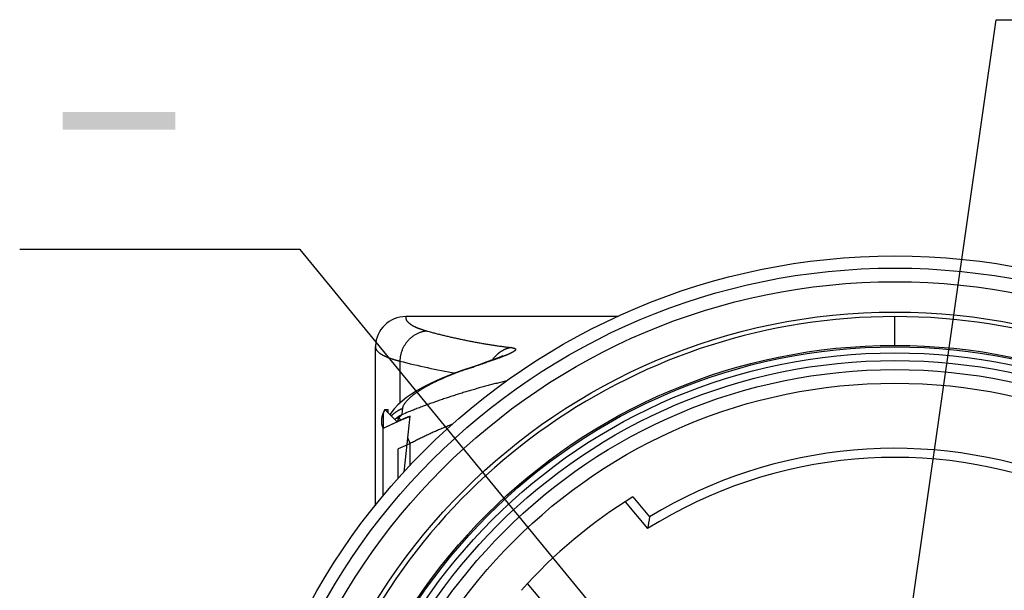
# Model space of a CAD drawing. Header units: millimetres. Extents: x 0 to 1300, y 0 to 891.
# Tile 9 of 124: x 395 to 444, y 287 to 315. Entities that reach past the tile are written whole.
import ezdxf

# ---------------------------------------------------------------- set-up
doc = ezdxf.new("R2010")
doc.units = ezdxf.units.MM
doc.header["$LTSCALE"] = 0.54643
doc.layers.add('NoLayerName_001', color=7, linetype='Continuous')
doc.layers.add('NoLayerName_003', color=7, linetype='Continuous')
doc.styles.get("Standard").update_dxf_attribs({"font": 'txt', "bigfont": 'extfont2'})
doc.dimstyles.get("Standard").update_dxf_attribs({"dimtxt": 2.5, "dimasz": 2.5, "dimexe": 1, "dimexo": 1, "dimtad": 1, "dimdec": 3, "dimzin": 0, "dimdsep": 46, "dimtxsty": 'Standard', "dimcen": 2.5, "dimadec": 3, "dimazin": 0, "dimtfac": 0.75, "dimtdec": 3, "dimtmove": 0, "dimatfit": 3, "dimfxl": 1, "dimarcsym": 0})

msp = doc.modelspace()

# ---------------------------------------------------------------- linework, layer by layer
at = {"layer": 'NoLayerName_001', "color": 7, "linetype": 'Continuous', "lineweight": 25}
for p, q in [((425.0695, 291.2629), (426.1881, 289.9298)), ((425.454, 291.5047), (426.2828, 290.5169)), ((421.362, 285.8803), (420.2434, 287.2133))]:
    msp.add_line(p, q, dxfattribs=at)
for radius in [31.725, 26.7]:
    msp.add_circle((438.436, 270.4327), radius, dxfattribs=at)
for centre, radius, start, end in [((438.436, 270.4327), 23.475, 68.82138, 121.17862), ((438.436, 270.4327), 23.025, 67.86317, 122.13683), ((438.436, 270.4327), 24.75, 121.6364, 138.3636), ((496.445, 278.8867), 71.1195, 170.588157, 171.067268)]:
    msp.add_arc(centre, radius, start, end, dxfattribs=at)
at = {"layer": 'NoLayerName_003', "color": 7, "linetype": 'Continuous', "lineweight": 25}
for p, q in [((424.7488, 300.4327), (414.211, 300.4327)), ((412.7119, 298.9813), (412.711, 298.9257)), ((412.711, 291.0634), (412.711, 298.9255)), ((417.8443, 298.0502), (417.4527, 297.9171)), ((418.1796, 298.1667), (417.8443, 298.0502)), ((417.2427, 297.8467), (416.984, 297.7581)), ((417.4527, 297.9171), (417.2427, 297.8466)), ((413.4664, 295.6412), (413.4233, 295.5711)), ((413.6344, 295.8565), (413.4664, 295.6412))]:
    msp.add_line(p, q, dxfattribs=at)
at = {"layer": 'NoLayerName_003', "color": 8, "linetype": 'Continuous', "lineweight": 25}
for p, q in [((438.436, 299.0077), (438.436, 300.4327)), ((413.9204, 298.2271), (413.9204, 296.1446)), ((417.3603, 297.8701), (417.2427, 297.8467)), ((413.9499, 295.2913), (413.8932, 295.425)), ((414.2817, 294.0802), (414.1806, 294.0368)), ((414.436, 294.1459), (414.3188, 294.4222)), ((414.436, 293.0474), (414.436, 294.1459)), ((414.1806, 294.0368), (413.836, 293.8894)), ((413.836, 292.3982), (413.836, 293.8894))]:
    msp.add_line(p, q, dxfattribs=at)
at = {"layer": 'NoLayerName_003', "color": 6, "linetype": 'Continuous', "lineweight": 25}
for p in [(413.086, 295.5456), (413.7783, 295.2143)]:
    msp.add_line(p, (413.086, 294.8967), dxfattribs=at)
at = {"layer": 'NoLayerName_003', "color": 2, "linetype": 'Continuous', "lineweight": 25}
for p, q in [((413.1692, 295.8265), (413.7783, 295.2143)), ((413.1692, 295.8265), (413.3317, 295.8265)), ((413.3317, 295.6632), (413.3317, 295.8265)), ((414.1347, 292.7213), (414.436, 295.5057)), ((414.2161, 295.4094), (414.326, 295.4577)), ((414.326, 295.4577), (414.436, 295.5057))]:
    msp.add_line(p, q, dxfattribs=at)
at = {"layer": 'NoLayerName_003', "color": 30, "linetype": 'Continuous', "lineweight": 25}
for p, q in [((413.086, 294.9023), (413.9969, 295.3123)), ((413.9969, 295.3123), (414.2439, 295.4216)), ((413.086, 291.5391), (413.086, 294.8967))]:
    msp.add_line(p, q, dxfattribs=at)
at = {"layer": 'NoLayerName_003', "color": 7, "linetype": 'Continuous', "lineweight": 25}
for points in [[(419.0227, 298.493), (419.0267, 298.4953), (419.013, 298.4883), (418.9799, 298.4726), (418.93, 298.4504), (418.8639, 298.4224), (418.7835, 298.3898), (418.689, 298.3529), (418.5815, 298.3121), (418.4608, 298.2675), (418.3269, 298.2191), (418.1796, 298.1667)], [(416.984, 297.7581), (416.544, 297.5976), (416.133, 297.4347), (415.751, 297.2697), (415.3979, 297.1032), (415.0727, 296.9353), (414.7748, 296.7661), (414.5021, 296.5947), (414.253, 296.42), (414.0261, 296.2404)], [(414.0261, 296.2404), (413.8207, 296.0542), (413.6344, 295.8565)]]:
    msp.add_lwpolyline(points, dxfattribs=at)
for radius in [33, 30.225, 28.575, 28.5]:
    msp.add_circle((438.436, 270.4327), radius, dxfattribs=at)
at = {"layer": 'NoLayerName_003', "color": 8, "linetype": 'Continuous', "lineweight": 25}
for radius in [32.4, 28.2, 27.8237, 27.3748]:
    msp.add_circle((438.436, 270.4327), radius, dxfattribs=at)
at = {"layer": 'NoLayerName_003', "color": 7, "linetype": 'Continuous', "lineweight": 25}
for centre, radius, start, end in [((438.436, 270.4327), 30, 20.13421, 159.86579), ((414.2111, 298.9328), 1.4999, 90.00043, 178.14637)]:
    msp.add_arc(centre, radius, start, end, dxfattribs=at)
at = {"layer": 'NoLayerName_003', "color": 8, "linetype": 'Continuous', "lineweight": 25}
for centre, radius, start, end in [((419.7462, 297.4401), 1.5028, 131.3093, 145.60125), ((421.8547, 328.684), 31.4734, 255.39849, 260.51262), ((379.1378, 412.2322), 120.5804, 288.480847, 288.609435), ((423.1625, 280.4895), 18.3235, 108.8365, 109.58706), ((423.4748, 279.5777), 19.2873, 108.48304, 108.83995), ((414.5556, 294.4911), 1.4715, 135.07539, 136.45886), ((414.5541, 294.4926), 1.4693, 133.47557, 135.07543), ((414.7897, 294.0718), 1.6861, 117.40712, 128.36637), ((566.2323, 279.2637), 153.0895, 173.770844, 173.886057), ((424.807, 269.9824), 27.7696, 112.11588, 112.87223), ((414.8131, 294.0405), 1.7249, 128.33086, 131.33319), ((436.9187, 241.1733), 57.5462, 112.997331, 113.164327)]:
    msp.add_arc(centre, radius, start, end, dxfattribs=at)
at = {"layer": 'NoLayerName_003', "color": 2, "linetype": 'Continuous', "lineweight": 25}
msp.add_arc((437.0033, 243.6813), 56.5248, 113.77438, 114.26022, dxfattribs=at)
at = {"layer": 'NoLayerName_003', "color": 30, "linetype": 'Continuous', "lineweight": 25}
msp.add_arc((437.0714, 243.5271), 56.6934, 113.53188, 113.74384, dxfattribs=at)
at = {"layer": 'NoLayerName_003', "color": 8, "linetype": 'Continuous', "lineweight": 25}
for points, knots in [([(414.2115, 300.4327), (414.2103, 300.4215), (414.2067, 300.399), (414.2085, 300.3648), (414.2142, 300.3313), (414.2246, 300.2988), (414.2385, 300.2677), (414.2554, 300.2382), (414.2747, 300.2103), (414.296, 300.1839), (414.319, 300.1589), (414.3432, 300.1352), (414.3685, 300.1127), (414.3947, 300.0912), (414.4217, 300.0708), (414.4493, 300.0511), (414.4774, 300.0323), (414.506, 300.0141), (414.535, 299.9967), (414.5644, 299.98), (414.5942, 299.9638), (414.6243, 299.9483), (414.6547, 299.9333), (414.6854, 299.9188), (414.7163, 299.9047), (414.7474, 299.8911), (414.7787, 299.8779), (414.8101, 299.8651), (414.8416, 299.8526), (414.8732, 299.8404), (414.9049, 299.8286), (414.9368, 299.817), (414.9687, 299.8058), (415.0007, 299.7949), (415.0328, 299.7842), (415.065, 299.7738), (415.0973, 299.7637), (415.1297, 299.7539), (415.1621, 299.7442), (415.1838, 299.738), (415.1946, 299.7349)], [0, 0, 0, 0, 0.0339135, 0.0679797, 0.1020138, 0.1359553, 0.1699289, 0.2039005, 0.2377987, 0.2716926, 0.3056018, 0.3394868, 0.3733458, 0.4072049, 0.4410694, 0.4749255, 0.5087639, 0.5425983, 0.5764406, 0.610299, 0.6441781, 0.6780794, 0.712001, 0.7459387, 0.7798854, 0.8138317, 0.8477664, 0.88168, 0.9155742, 0.9494521, 0.9833169, 1.0171712, 1.0510173, 1.0848572, 1.1186924, 1.1525245, 1.1863544, 1.2201829, 1.2540105, 1.2878375, 1.2878375, 1.2878375, 1.2878375]), ([(415.2598, 299.7167), (415.2357, 299.7138), (415.1875, 299.709), (415.1157, 299.6962), (415.0446, 299.68), (414.9742, 299.6601), (414.905, 299.6367), (414.8369, 299.6097), (414.7704, 299.5793), (414.7055, 299.5455), (414.6425, 299.5085), (414.5815, 299.4685), (414.5225, 299.4255), (414.4657, 299.3796), (414.4112, 299.3311), (414.3592, 299.28), (414.3096, 299.2264), (414.2627, 299.1706), (414.2185, 299.1126), (414.177, 299.0526), (414.1384, 298.9907), (414.1027, 298.927), (414.0701, 298.8617), (414.0404, 298.795), (414.014, 298.7268), (413.9907, 298.6576), (413.9707, 298.5873), (413.9539, 298.5162), (413.9403, 298.4444), (413.9302, 298.3722), (413.9231, 298.2998), (413.9216, 298.2513), (413.9204, 298.2271)], [0, 0, 0, 0, 0.0726518, 0.1454719, 0.218433, 0.2915001, 0.3646334, 0.4377899, 0.510926, 0.584003, 0.6570233, 0.7300085, 0.8029731, 0.8759252, 0.9488679, 1.0218001, 1.0947183, 1.1676235, 1.2405282, 1.3134425, 1.3863737, 1.4593273, 1.5323072, 1.6053179, 1.6783632, 1.7514328, 1.8245024, 1.8975442, 1.970529, 2.0434271, 2.11621, 2.1888514, 2.1888514, 2.1888514, 2.1888514]), ([(415.1946, 299.7349), (415.2055, 299.7318), (415.2271, 299.7256), (415.2489, 299.7197), (415.2598, 299.7167)], [0, 0, 0, 0, 0.033826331, 0.067651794, 0.067651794, 0.067651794, 0.067651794]), ([(415.2598, 299.7167), (415.3281, 299.6983), (415.4648, 299.6613), (415.6703, 299.6078), (415.8761, 299.5555), (416.0823, 299.5047), (416.2889, 299.4554), (416.4958, 299.4075), (416.7032, 299.3611), (416.9108, 299.3163), (417.1189, 299.2729), (417.3272, 299.231), (417.5358, 299.1907), (417.7448, 299.1519), (417.954, 299.1146), (418.1634, 299.079), (418.3732, 299.0448), (418.5831, 299.0123), (418.7933, 298.9813), (419.0037, 298.952), (419.2143, 298.9242), (419.3548, 298.9071), (419.4251, 298.8984)], [0, 0, 0, 0, 0.2123475, 0.4246939, 0.6370469, 0.8494145, 1.061805, 1.2742251, 1.4866721, 1.6991404, 1.911625, 2.1241207, 2.3366227, 2.5491262, 2.7616266, 2.9741195, 3.1866008, 3.3990664, 3.6115124, 3.8239353, 4.0363315, 4.2486979, 4.2486979, 4.2486979, 4.2486979]), ([(412.711, 298.9255), (412.7111, 298.9235), (412.7111, 298.9193), (412.7114, 298.9131), (412.7118, 298.9069), (412.7124, 298.9007), (412.7132, 298.8946), (412.7142, 298.8884), (412.7153, 298.8823), (412.7166, 298.8762), (412.718, 298.8702), (412.7196, 298.8641), (412.7214, 298.8581), (412.7233, 298.8522), (412.7253, 298.8463), (412.7275, 298.8404), (412.7298, 298.8346), (412.7322, 298.8288), (412.7347, 298.8231), (412.7374, 298.8175), (412.7402, 298.8119), (412.7421, 298.8083), (412.7431, 298.8064)], [0, 0, 0, 0, 0.00620383, 0.01240914, 0.01861676, 0.02482744, 0.03104197, 0.03726112, 0.04348546, 0.04971524, 0.05595038, 0.06219047, 0.06843481, 0.07468244, 0.08093211, 0.08718234, 0.09343143, 0.09967745, 0.10591827, 0.11215158, 0.11837491, 0.1245856, 0.1245856, 0.1245856, 0.1245856]), ([(412.7431, 298.8064), (412.7508, 298.7938), (412.7654, 298.7678), (412.7935, 298.7328), (412.8242, 298.7), (412.8574, 298.6695), (412.8922, 298.641), (412.9282, 298.6141), (412.9652, 298.5889), (413.003, 298.5652), (413.0415, 298.5428), (413.0807, 298.5215), (413.1204, 298.5012), (413.1605, 298.4817), (413.2009, 298.463), (413.2417, 298.445), (413.2828, 298.4277), (413.3242, 298.411), (413.3658, 298.3949), (413.4077, 298.3794), (413.4497, 298.3644), (413.4919, 298.3499), (413.5343, 298.3359), (413.5768, 298.3223), (413.6194, 298.3091), (413.6621, 298.2963), (413.7049, 298.2839), (413.7478, 298.2719), (413.7909, 298.2602), (413.834, 298.2489), (413.8772, 298.2378), (413.906, 298.2307), (413.9204, 298.2271)], [0, 0, 0, 0, 0.0445162, 0.089187, 0.1341368, 0.1792734, 0.2243437, 0.2691876, 0.3138794, 0.3584888, 0.4030635, 0.4476307, 0.4922009, 0.5367728, 0.581351, 0.6259402, 0.6705427, 0.7151583, 0.7597843, 0.804416, 0.8490466, 0.893668, 0.9382777, 0.9828785, 1.0274731, 1.0720634, 1.1166508, 1.1612362, 1.20582, 1.2504023, 1.2949824, 1.3395595, 1.3395595, 1.3395595, 1.3395595]), ([(419.2221, 298.5336), (419.2159, 298.531), (419.2036, 298.5258), (419.1851, 298.5181), (419.1666, 298.5105), (419.148, 298.5029), (419.1295, 298.4954), (419.1109, 298.4879), (419.0923, 298.4805), (419.0737, 298.4731), (419.055, 298.4657), (419.0364, 298.4584), (419.0177, 298.4511), (418.9928, 298.4414), (418.9617, 298.4294), (418.9242, 298.4152), (418.8867, 298.401), (418.8492, 298.3869), (418.8117, 298.3729), (418.7741, 298.359), (418.7365, 298.3452), (418.6926, 298.3292), (418.6612, 298.3178), (418.6423, 298.311)], [0, 0, 0, 0, 0.0200381, 0.04007522, 0.06011153, 0.08014719, 0.10018235, 0.12021712, 0.1402516, 0.1602859, 0.18032008, 0.2003542, 0.22038831, 0.24042243, 0.28049078, 0.32055933, 0.36062815, 0.40069728, 0.44076668, 0.48083627, 0.52090592, 0.56097543, 0.62107892, 0.62107892, 0.62107892, 0.62107892]), ([(419.4251, 298.8984), (419.4128, 298.8959), (419.3882, 298.8912), (419.3515, 298.8825), (419.3151, 298.8731), (419.2789, 298.8625), (419.243, 298.851), (419.2074, 298.8385), (419.172, 298.825), (419.1371, 298.8105), (419.1024, 298.7951), (419.0682, 298.7788), (419.0344, 298.7615), (419.001, 298.7434), (418.9681, 298.7244), (418.9358, 298.7046), (418.904, 298.684), (418.8727, 298.6625), (418.8421, 298.6403), (418.8121, 298.6173), (418.7827, 298.5936), (418.7637, 298.5771), (418.7542, 298.569)], [0, 0, 0, 0, 0.03761607, 0.0752344, 0.11286936, 0.15053548, 0.18824739, 0.22601599, 0.26383764, 0.30170474, 0.33960895, 0.37754134, 0.41549248, 0.45345253, 0.49141132, 0.52935849, 0.56728354, 0.60517595, 0.64302527, 0.6808212, 0.71855372, 0.75621315, 0.75621315, 0.75621315, 0.75621315]), ([(419.4251, 298.8984), (419.4317, 298.8976), (419.445, 298.896), (419.4649, 298.8933), (419.4848, 298.8902), (419.5046, 298.8868), (419.5242, 298.8828), (419.5437, 298.8782), (419.5631, 298.8729), (419.5821, 298.8669), (419.6009, 298.8597), (419.619, 298.8509), (419.6361, 298.84), (419.6494, 298.8244), (419.6556, 298.8042), (419.6498, 298.7841), (419.6392, 298.7669), (419.6258, 298.7518), (419.6111, 298.7382), (419.5956, 298.7254), (419.5795, 298.7135), (419.5629, 298.7022), (419.5461, 298.6914), (419.5289, 298.681), (419.5116, 298.6709), (419.4941, 298.6612), (419.4765, 298.6516), (419.4587, 298.6423), (419.4409, 298.6332), (419.423, 298.6242), (419.405, 298.6154), (419.3869, 298.6068), (419.3688, 298.5982), (419.3506, 298.5898), (419.3324, 298.5815), (419.3141, 298.5733), (419.2958, 298.5652), (419.2774, 298.5572), (419.259, 298.5492), (419.2406, 298.5414), (419.2282, 298.5362), (419.2221, 298.5336)], [0, 0, 0, 0, 0.02005937, 0.04015118, 0.06025147, 0.08034119, 0.1004077, 0.12044635, 0.14046212, 0.1604701, 0.18049803, 0.20064655, 0.22081662, 0.24098767, 0.26105393, 0.28110804, 0.30146778, 0.32150002, 0.34152264, 0.36156629, 0.3816312, 0.40168623, 0.42172627, 0.44176222, 0.46179791, 0.48183315, 0.5018692, 0.52190653, 0.54194435, 0.56198106, 0.58201664, 0.60205193, 0.6220876, 0.64212406, 0.66216155, 0.68220012, 0.70223965, 0.72227986, 0.74232033, 0.76236052, 0.78239978, 0.78239978, 0.78239978, 0.78239978]), ([(418.6423, 298.311), (418.6253, 298.3049), (418.5913, 298.2926), (418.5232, 298.2683), (418.4379, 298.238), (418.3355, 298.2021), (418.2331, 298.1664), (418.1305, 298.1309), (418.0108, 298.0898), (417.8738, 298.0431), (417.7368, 297.9966), (417.6511, 297.9678), (417.6168, 297.9562)], [0, 0, 0, 0, 0.0542582, 0.1085165, 0.2170333, 0.32555, 0.4340668, 0.5425838, 0.6511012, 0.8138778, 0.9766543, 1.0851712, 1.0851712, 1.0851712, 1.0851712]), ([(417.0198, 297.7527), (416.9915, 297.7425), (416.9349, 297.7224), (416.8503, 297.6915), (416.7658, 297.6601), (416.6814, 297.6283), (416.5973, 297.596), (416.5133, 297.5632), (416.4296, 297.5299), (416.346, 297.4961), (416.2627, 297.4617), (416.1796, 297.4267), (416.0968, 297.3911), (416.0142, 297.355), (415.9319, 297.3182), (415.8498, 297.2808), (415.768, 297.2427), (415.6865, 297.204), (415.6053, 297.1645), (415.5246, 297.1243), (415.4442, 297.0832), (415.3644, 297.0413), (415.285, 296.9985), (415.2062, 296.9547), (415.128, 296.9098), (415.0504, 296.864), (414.9734, 296.817), (414.8972, 296.7689), (414.8218, 296.7196), (414.7472, 296.669), (414.6736, 296.6169), (414.6012, 296.5631), (414.5301, 296.5076), (414.4606, 296.4502), (414.3929, 296.3905), (414.3275, 296.3284), (414.2648, 296.2636), (414.2057, 296.1955), (414.1504, 296.1237), (414.1207, 296.0711), (414.1049, 296.0453)], [0, 0, 0, 0, 0.0901141, 0.1802323, 0.2703538, 0.3604781, 0.450605, 0.5407346, 0.6308672, 0.7210037, 0.8111451, 0.9012931, 0.9914493, 1.081616, 1.1717959, 1.261992, 1.3522074, 1.4424382, 1.5326742, 1.6229067, 1.7131287, 1.803335, 1.8935224, 1.9836899, 2.0738386, 2.163972, 2.2540962, 2.34422, 2.434352, 2.5244879, 2.6146255, 2.7047751, 2.7949608, 2.8851879, 2.9753949, 3.0655479, 3.1556649, 3.2457702, 3.3359905, 3.426822, 3.426822, 3.426822, 3.426822]), ([(419.2126, 297.2451), (419.1299, 297.2255), (418.9643, 297.1867), (418.7167, 297.1257), (418.4695, 297.0629), (418.2227, 296.998), (417.9765, 296.9313), (417.7308, 296.8627), (417.4856, 296.7922), (417.2409, 296.7198), (416.9967, 296.6458), (416.7531, 296.5699), (416.51, 296.4923), (416.2675, 296.413), (416.0256, 296.3318), (415.7843, 296.2487), (415.5437, 296.1637), (415.3039, 296.0768), (415.0647, 295.988), (414.8264, 295.8971), (414.5888, 295.8044), (414.4311, 295.7405), (414.3522, 295.7089)], [0, 0, 0, 0, 0.2550553, 0.5101188, 0.7651936, 1.0202818, 1.275385, 1.5305037, 1.7856378, 2.0407864, 2.2959478, 2.5511194, 2.8062957, 3.0614706, 3.3166387, 3.5717957, 3.8269384, 4.0820645, 4.3371728, 4.5922631, 4.8473366, 5.1023953, 5.1023953, 5.1023953, 5.1023953]), ([(414.1049, 296.0453), (414.0924, 296.0176), (414.0619, 295.9645), (414.0536, 295.9039), (414.0467, 295.8747)], [0, 0, 0, 0, 0.09108673, 0.18111423, 0.18111423, 0.18111423, 0.18111423]), ([(414.0467, 295.8747), (414.0344, 295.8698), (414.0096, 295.8604), (413.9731, 295.8447), (413.9368, 295.8281), (413.901, 295.8106), (413.8656, 295.7921), (413.8307, 295.7726), (413.7962, 295.7523), (413.7623, 295.731), (413.729, 295.7089), (413.6963, 295.6859), (413.6642, 295.6621), (413.6328, 295.6375), (413.6021, 295.6121), (413.5721, 295.586), (413.5528, 295.5678), (413.5431, 295.5589)], [0, 0, 0, 0, 0.03967241, 0.0794332, 0.11926997, 0.15916966, 0.19911873, 0.23910326, 0.27910909, 0.31912187, 0.35912725, 0.39911095, 0.43905889, 0.47895729, 0.51879281, 0.55855263, 0.59822463, 0.59822463, 0.59822463, 0.59822463]), ([(413.8932, 295.4251), (413.8948, 295.4277), (413.8981, 295.4331), (413.9032, 295.4409), (413.9083, 295.4488), (413.9136, 295.4565), (413.919, 295.4642), (413.9245, 295.4719), (413.9302, 295.4794), (413.9359, 295.4869), (413.9418, 295.4942), (413.9477, 295.5015), (413.9538, 295.5087), (413.96, 295.5158), (413.9663, 295.5228), (413.9727, 295.5297), (413.9793, 295.5365), (413.9859, 295.5432), (413.9926, 295.5497), (413.9995, 295.5561), (414.0065, 295.5625), (414.0112, 295.5666), (414.0136, 295.5686)], [0, 0, 0, 0, 0.0093875, 0.01877439, 0.02816247, 0.03755365, 0.04694994, 0.05635316, 0.0657628, 0.07517734, 0.08459532, 0.09401539, 0.10343629, 0.11285686, 0.12227607, 0.13169299, 0.14110682, 0.15051687, 0.1599226, 0.16932361, 0.17871961, 0.1881105, 0.1881105, 0.1881105, 0.1881105]), ([(413.7432, 295.3938), (413.7455, 295.3948), (413.7502, 295.3968), (413.7574, 295.3997), (413.7646, 295.4024), (413.7718, 295.4049), (413.7792, 295.4073), (413.7865, 295.4095), (413.794, 295.4115), (413.8014, 295.4135), (413.809, 295.4152), (413.8165, 295.4168), (413.8241, 295.4183), (413.8317, 295.4196), (413.8394, 295.4208), (413.847, 295.4218), (413.8547, 295.4227), (413.8624, 295.4234), (413.8701, 295.424), (413.8778, 295.4245), (413.8855, 295.4249), (413.8906, 295.425), (413.8932, 295.4251)], [0, 0, 0, 0, 0.00769062, 0.01538222, 0.02307585, 0.03077243, 0.03847276, 0.04617738, 0.05388644, 0.06159988, 0.06931739, 0.07703853, 0.08476264, 0.0924889, 0.10021633, 0.10794379, 0.11567, 0.12339353, 0.13111283, 0.13882622, 0.1465319, 0.15422798, 0.15422798, 0.15422798, 0.15422798]), ([(413.8004, 295.2254), (413.8013, 295.2281), (413.8031, 295.2334), (413.8059, 295.2413), (413.8088, 295.2492), (413.8117, 295.2571), (413.8146, 295.2649), (413.8177, 295.2728), (413.8208, 295.2806), (413.8239, 295.2884), (413.8271, 295.2961), (413.8304, 295.3039), (413.8337, 295.3116), (413.8371, 295.3193), (413.8406, 295.3269), (413.8442, 295.3345), (413.8466, 295.3396), (413.8478, 295.3421)], [0, 0, 0, 0, 0.00839729, 0.01679661, 0.02519756, 0.03359976, 0.04200283, 0.05040644, 0.05881026, 0.06721399, 0.07561737, 0.08402014, 0.09242207, 0.10082298, 0.10922268, 0.11762103, 0.12601791, 0.12601791, 0.12601791, 0.12601791]), ([(413.8478, 295.3421), (413.8487, 295.344), (413.8505, 295.3478), (413.8533, 295.3534), (413.8561, 295.3591), (413.859, 295.3647), (413.8619, 295.3703), (413.8648, 295.3758), (413.8678, 295.3814), (413.8709, 295.3869), (413.8739, 295.3924), (413.877, 295.3979), (413.8802, 295.4034), (413.8834, 295.4088), (413.8866, 295.4142), (413.8899, 295.4196), (413.8921, 295.4232), (413.8932, 295.4249)], [0, 0, 0, 0, 0.006299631, 0.012600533, 0.018902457, 0.02520517, 0.031508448, 0.037812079, 0.044115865, 0.050419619, 0.056723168, 0.063026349, 0.069329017, 0.075631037, 0.08193229, 0.088232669, 0.094532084, 0.094532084, 0.094532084, 0.094532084]), ([(416.5247, 295.1036), (416.4891, 295.0893), (416.4179, 295.061), (416.3114, 295.0178), (416.2052, 294.9741), (416.0991, 294.9298), (415.9933, 294.885), (415.8876, 294.8397), (415.7822, 294.7939), (415.6771, 294.7474), (415.5721, 294.7005), (415.4675, 294.6529), (415.3631, 294.6048), (415.2589, 294.5562), (415.155, 294.507), (415.0514, 294.4572), (414.9481, 294.4068), (414.845, 294.3558), (414.7423, 294.3043), (414.6399, 294.2521), (414.5378, 294.1994), (414.47, 294.1637), (414.436, 294.1459)], [0, 0, 0, 0, 0.1149134, 0.2298262, 0.3447411, 0.4596612, 0.5745895, 0.6895277, 0.8044745, 0.9194279, 1.0343859, 1.1493469, 1.2643091, 1.3792711, 1.4942313, 1.6091886, 1.7241418, 1.8390897, 1.9540314, 2.0689662, 2.1838933, 2.2988122, 2.2988122, 2.2988122, 2.2988122])]:
    msp.add_open_spline(points, degree=3, knots=knots, dxfattribs=at)
at = {"layer": 'NoLayerName_003', "color": 30, "linetype": 'Continuous', "lineweight": 25}
for points, knots in [([(413.0447, 295.5298), (413.0438, 295.5265), (413.0419, 295.5199), (413.0392, 295.5101), (413.0366, 295.5003), (413.034, 295.4904), (413.0316, 295.4807), (413.0293, 295.4709), (413.0271, 295.4612), (413.0249, 295.4514), (413.0229, 295.4417), (413.021, 295.4321), (413.0192, 295.4224), (413.0174, 295.4128), (413.0158, 295.4032), (413.0143, 295.3937), (413.0133, 295.3873), (413.0128, 295.3841)], [0, 0, 0, 0, 0.01027645, 0.02050299, 0.03068037, 0.0408094, 0.05089086, 0.06092556, 0.07091431, 0.08085795, 0.09075731, 0.10061326, 0.11042664, 0.12019834, 0.12992924, 0.13962023, 0.14927223, 0.14927223, 0.14927223, 0.14927223]), ([(413.0882, 295.6551), (413.0871, 295.6523), (413.0848, 295.6467), (413.0815, 295.6382), (413.0783, 295.6298), (413.0751, 295.6214), (413.072, 295.613), (413.0689, 295.6046), (413.066, 295.5962), (413.0631, 295.5878), (413.0603, 295.5795), (413.0575, 295.5712), (413.0548, 295.5629), (413.0522, 295.5546), (413.0496, 295.5463), (413.0471, 295.5381), (413.0455, 295.5326), (413.0447, 295.5298)], [0, 0, 0, 0, 0.00912028, 0.01819991, 0.02723927, 0.03623873, 0.04519865, 0.05411943, 0.06300144, 0.07184508, 0.08065073, 0.08941882, 0.09814972, 0.10684387, 0.11550168, 0.12412356, 0.13270994, 0.13270994, 0.13270994, 0.13270994]), ([(413.1692, 295.8265), (413.1671, 295.8226), (413.163, 295.8149), (413.1568, 295.8033), (413.1508, 295.7917), (413.145, 295.7802), (413.1392, 295.7687), (413.1336, 295.7572), (413.128, 295.7458), (413.1226, 295.7343), (413.1174, 295.7229), (413.1122, 295.7116), (413.1072, 295.7002), (413.1022, 295.6889), (413.0974, 295.6776), (413.0927, 295.6664), (413.0897, 295.6589), (413.0882, 295.6551)], [0, 0, 0, 0, 0.0131958, 0.0263098, 0.03934264, 0.05229498, 0.06516749, 0.07796085, 0.09067576, 0.10331292, 0.11587306, 0.12835691, 0.14076522, 0.15309876, 0.16535829, 0.17754461, 0.18965853, 0.18965853, 0.18965853, 0.18965853]), ([(413.0128, 295.3841), (413.0122, 295.3795), (413.0109, 295.3702), (413.0092, 295.3563), (413.0077, 295.3425), (413.0064, 295.3287), (413.0053, 295.3149), (413.0045, 295.3012), (413.0038, 295.2876), (413.0034, 295.274), (413.0031, 295.2605), (413.0031, 295.247), (413.0033, 295.2336), (413.0037, 295.2202), (413.0044, 295.2069), (413.0052, 295.1936), (413.0059, 295.1848), (413.0063, 295.1804)], [0, 0, 0, 0, 0.01407572, 0.02807261, 0.04199364, 0.05584186, 0.06962033, 0.0833322, 0.09698063, 0.11056884, 0.1241001, 0.1375777, 0.15100498, 0.16438533, 0.17772216, 0.19101892, 0.20427909, 0.20427909, 0.20427909, 0.20427909]), ([(413.0063, 295.1804), (413.007, 295.1738), (413.0082, 295.1607), (413.0106, 295.141), (413.0136, 295.1215), (413.017, 295.1022), (413.0209, 295.0829), (413.0252, 295.0637), (413.0301, 295.0447), (413.0354, 295.0258), (413.0412, 295.007), (413.0474, 294.9883), (413.0542, 294.9697), (413.0614, 294.9513), (413.0691, 294.9329), (413.0773, 294.9147), (413.0832, 294.9027), (413.086, 294.8967)], [0, 0, 0, 0, 0.01982905, 0.03959563, 0.05931179, 0.0789897, 0.09864157, 0.1182797, 0.13791638, 0.15756393, 0.17723461, 0.19694069, 0.21669433, 0.23650762, 0.25639254, 0.27636095, 0.29642455, 0.29642455, 0.29642455, 0.29642455])]:
    msp.add_open_spline(points, degree=3, knots=knots, dxfattribs=at)
at = {"layer": 'NoLayerName_003', "color": 6, "linetype": 'Continuous', "lineweight": 25}
msp.add_open_spline([(413.1692, 295.8265), (413.1669, 295.8222), (413.1623, 295.8135), (413.1556, 295.8004), (413.1491, 295.7872), (413.1428, 295.7739), (413.1367, 295.7605), (413.1309, 295.7469), (413.1254, 295.7331), (413.1201, 295.7192), (413.1151, 295.7052), (413.1104, 295.6911), (413.1061, 295.6769), (413.1021, 295.6625), (413.0985, 295.6481), (413.0953, 295.6336), (413.0925, 295.619), (413.0902, 295.6044), (413.0884, 295.5898), (413.0871, 295.5751), (413.0862, 295.5604), (413.0861, 295.5505), (413.086, 295.5456)], degree=3, knots=[0, 0, 0, 0, 0.01471513, 0.0294224, 0.04413237, 0.05885624, 0.07360584, 0.08839347, 0.10322207, 0.1180805, 0.13295739, 0.14784246, 0.16272665, 0.17760218, 0.19246269, 0.20730337, 0.22212106, 0.23691442, 0.25168401, 0.2664325, 0.28116474, 0.29588793, 0.29588793, 0.29588793, 0.29588793], dxfattribs=at)

# ---------------------------------------------------------------- texts
at = {"layer": 'NoLayerName_001', "color": 3, "linetype": 'Continuous', "lineweight": 13, "insert": (403.8619, 304.3817), "char_height": 10.5, "attachment_point": 9, "line_spacing_factor": 0.771429}
msp.add_mtext('\\A1;\\W0.6667;－', dxfattribs=at)

# ---------------------------------------------------------------- leaders
at = {"layer": 'NoLayerName_001', "color": 3, "linetype": 'Continuous', "lineweight": 13, "annotation_type": 0, "has_hookline": 1}
for points, hookline_direction, text_width in [([(438.436, 280.1827), (443.4593, 315.1337), (447.9593, 315.1337)], 0, 8.3934), ([(426.6627, 282.206), (408.9869, 303.7567), (404.4869, 303.7567)], 1, 8.7714)]:
    msp.add_leader(points, dimstyle='Standard', override={"dimtxt": 10.5, "dimasz": 4.5, "dimldrblk": 'OPEN30'}, dxfattribs=dict(at, hookline_direction=hookline_direction, text_width=text_width))

doc.saveas('drawing.dxf')
